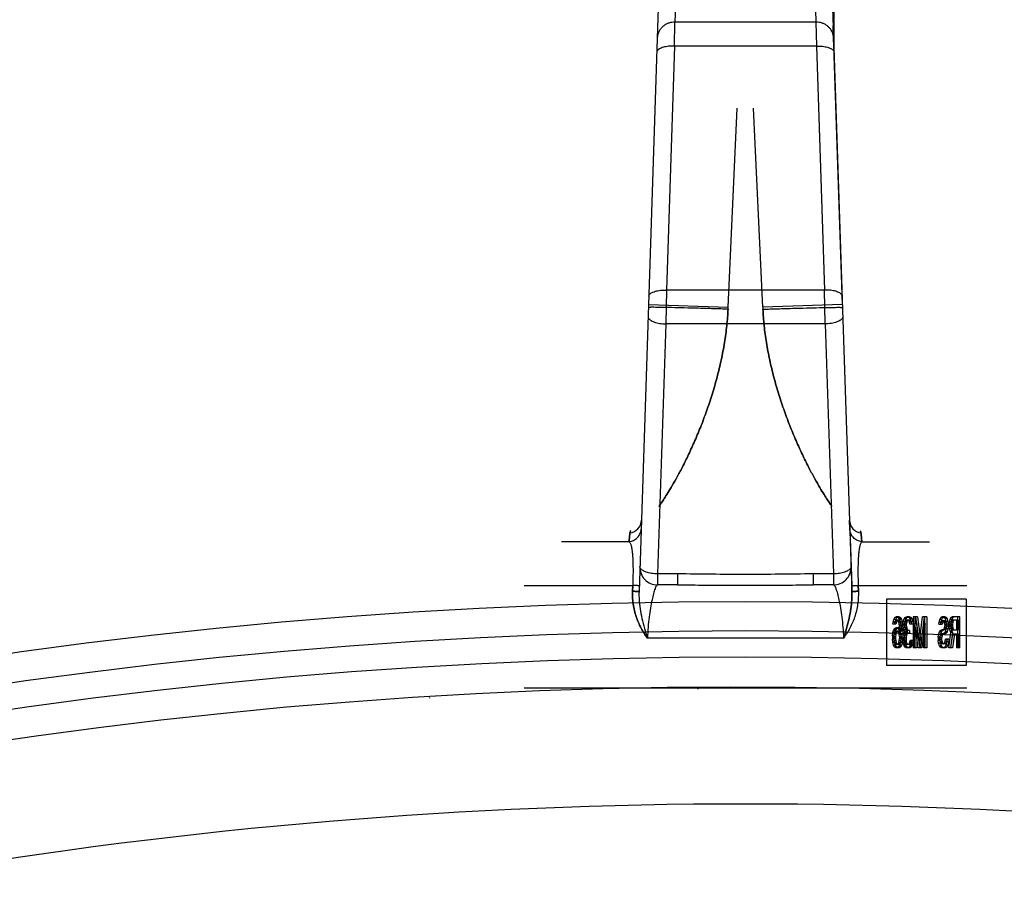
# Model space of a CAD drawing. Header units: millimetres. Extents: x 0 to 297, y 0 to 210.
# Tile 16 of 19: x 212.01 to 216.46, y 181.19 to 185.18. Entities that reach past the tile are written whole.
import ezdxf

# ---------------------------------------------------------------- set-up
doc = ezdxf.new("R2010")
doc.units = ezdxf.units.MM
doc.header["$LTSCALE"] = 16.335
doc.layers.get('0').update_dxf_attribs({"linetype": 'CONTINUOUS'})
doc.layers.add('001-M31079-X02', color=7, linetype='CONTINUOUS')

msp = doc.modelspace()

# ---------------------------------------------------------------- linework, layer by layer
at = {"color": 7, "linetype": 'Continuous'}
for p, q in [((215.0716, 182.1531), (215.0706, 182.1579)), ((213.8576, 182.1145), (213.8581, 182.1119))]:
    msp.add_line(p, q, dxfattribs=at)
for radius in [23.39, 23.14]:
    msp.add_circle((215.286, 159.1591), radius, dxfattribs=at)
at = {"color": 9, "linetype": 'Continuous'}
msp.add_circle((215.286, 159.1591), 23.2576, dxfattribs=at)
at = {"color": 7, "linetype": 'Continuous'}
msp.add_arc((215.286, 159.1591), 23, 262.15697, 262.09551, dxfattribs=at)
at = {"color": 9, "linetype": 'Continuous'}
msp.add_arc((215.286, 159.1591), 22.4746, 70.70469, 109.29531, dxfattribs=at)
at = {"layer": '001-M31079-X02', "color": 9, "linetype": 'Continuous'}
for p, q in [((214.9826, 185.622), (214.9675, 185.1655)), ((215.5895, 185.622), (215.6046, 185.1655)), ((214.9026, 185.5507), (214.805, 182.5929)), ((214.9654, 185.0572), (214.9675, 185.1655)), ((215.6046, 185.1655), (214.9675, 185.1655)), ((215.6046, 185.1655), (215.6067, 185.0572)), ((214.9654, 185.0572), (214.929, 183.9551)), ((215.6067, 185.0572), (214.9654, 185.0572)), ((215.6067, 185.0572), (215.6431, 183.9551)), ((214.929, 183.9551), (214.926, 183.802)), ((215.6431, 183.9551), (214.929, 183.9551)), ((215.6461, 183.802), (215.6431, 183.9551)), ((214.8479, 183.8904), (215.2077, 183.8786)), ((215.7242, 183.8904), (215.3644, 183.8786)), ((214.926, 183.802), (214.8887, 182.6728)), ((215.6461, 183.802), (214.926, 183.802)), ((215.6461, 183.802), (215.6834, 182.6728)), ((214.8159, 182.9154), (214.8157, 182.9154)), ((214.8169, 182.9151), (214.8167, 182.9151)), ((215.7554, 182.9151), (215.7558, 182.9151)), ((215.7562, 182.9152), (215.7564, 182.9154)), ((214.7603, 182.8186), (214.4548, 182.8186)), ((215.8117, 182.8186), (216.1173, 182.8186)), ((214.8887, 182.6728), (214.8887, 182.6234)), ((214.9804, 182.6728), (214.8887, 182.6728)), ((214.9804, 182.6234), (214.9804, 182.6728)), ((215.5917, 182.6728), (215.5917, 182.6234)), ((215.6834, 182.6728), (215.5917, 182.6728)), ((215.6834, 182.6728), (215.6834, 182.6234)), ((214.286, 182.621), (214.7765, 182.621)), ((214.9804, 182.6234), (214.8887, 182.6234)), ((215.6834, 182.6234), (215.5917, 182.6234)), ((215.7956, 182.621), (216.286, 182.621)), ((215.7294, 182.3834), (214.8427, 182.3834))]:
    msp.add_line(p, q, dxfattribs=at)
at = {"layer": '001-M31079-X02', "color": 7, "linetype": 'Continuous'}
for p, q in [((215.6691, 185.5599), (215.7671, 182.5929)), ((215.686, 185.2274), (215.686, 185.0476)), ((215.7242, 183.8904), (215.6827, 185.1492)), ((215.7242, 183.8904), (215.6827, 185.1492)), ((215.6831, 185.1427), (215.6831, 185.1333)), ((215.6832, 185.1309), (215.6832, 185.1356)), ((215.6833, 185.1333), (215.6833, 185.1309)), ((215.6836, 185.1156), (215.6836, 185.127)), ((215.6837, 185.1208), (215.6837, 185.1145)), ((215.686, 185.0542), (215.6841, 185.1058)), ((215.6859, 185.0558), (215.6845, 185.0958)), ((215.686, 185.0542), (215.686, 185.1058)), ((215.685, 185.0779), (215.6859, 185.0558)), ((215.7577, 182.8758), (215.7564, 182.9154)), ((215.7577, 182.8758), (215.7662, 182.619)), ((215.7662, 182.619), (215.7671, 182.5929)), ((215.7671, 182.5929), (215.7662, 182.619)), ((215.7662, 182.619), (215.7671, 182.5928))]:
    msp.add_line(p, q, dxfattribs=at)
at = {"layer": '001-M31079-X02', "color": 6, "linetype": 'Continuous'}
for p, q in [((215.686, 185.1445), (215.6828, 185.1445)), ((215.686, 185.1427), (215.6831, 185.1427)), ((215.686, 185.1356), (215.6831, 185.1356)), ((215.686, 185.1333), (215.6833, 185.1333)), ((215.6833, 185.1309), (215.686, 185.1309)), ((215.686, 185.1279), (215.6834, 185.1279)), ((215.686, 185.127), (215.6834, 185.127)), ((215.686, 185.1224), (215.6836, 185.1224)), ((215.686, 185.1156), (215.6836, 185.1156)), ((215.686, 185.1208), (215.6837, 185.1208)), ((215.686, 185.1179), (215.6837, 185.1179)), ((215.686, 185.1145), (215.6838, 185.1145)), ((215.686, 185.1132), (215.6839, 185.1132)), ((215.686, 185.1058), (215.6841, 185.1058)), ((215.686, 185.0958), (215.6845, 185.0958)), ((215.686, 185.0895), (215.6847, 185.0895)), ((215.686, 185.0779), (215.685, 185.0779)), ((215.2077, 183.8786), (215.2492, 184.7775)), ((215.2077, 183.8786), (215.2492, 184.7775)), ((215.3644, 183.8786), (215.3229, 184.7775)), ((215.3644, 183.8786), (215.3229, 184.7775)), ((215.2072, 183.8687), (215.2077, 183.8786)), ((215.3644, 183.8786), (215.3649, 183.8687)), ((214.7757, 182.5949), (214.7765, 182.621)), ((214.7765, 182.621), (214.7757, 182.5949)), ((215.7964, 182.5949), (215.7956, 182.621)), ((215.7956, 182.621), (215.7964, 182.5949)), ((215.9233, 182.5586), (215.9233, 182.2586)), ((216.2828, 182.5586), (215.9233, 182.5586)), ((216.2828, 182.5586), (216.2828, 182.2586)), ((215.9519, 182.4468), (215.9529, 182.4557)), ((215.9529, 182.4557), (215.9562, 182.4677)), ((215.9683, 182.4557), (215.9529, 182.4557)), ((215.9562, 182.4677), (215.9616, 182.4766)), ((215.965, 182.4677), (215.9562, 182.4677)), ((215.9594, 182.4557), (215.9572, 182.4468)), ((215.9626, 182.4617), (215.9594, 182.4557)), ((215.9607, 182.4468), (215.9618, 182.4557)), ((215.9616, 182.4766), (215.9669, 182.4796)), ((215.9704, 182.4766), (215.9616, 182.4766)), ((215.9618, 182.4557), (215.965, 182.4677)), ((215.9659, 182.4647), (215.9626, 182.4617)), ((215.9715, 182.4617), (215.9626, 182.4617)), ((215.965, 182.4677), (215.9704, 182.4766)), ((215.9812, 182.4647), (215.9659, 182.4647)), ((215.9683, 182.4557), (215.9661, 182.4468)), ((215.9801, 182.4796), (215.9669, 182.4796)), ((215.9715, 182.4617), (215.9683, 182.4557)), ((215.9704, 182.4766), (215.9758, 182.4796)), ((215.9713, 182.4796), (215.9766, 182.4766)), ((215.9747, 182.4647), (215.9715, 182.4617)), ((215.9756, 182.4617), (215.9723, 182.4647)), ((215.9788, 182.4557), (215.9756, 182.4617)), ((215.9844, 182.4617), (215.9756, 182.4617)), ((215.9766, 182.4766), (215.982, 182.4677)), ((215.9855, 182.4766), (215.9766, 182.4766)), ((215.981, 182.4468), (215.9788, 182.4557)), ((215.9941, 182.4557), (215.9788, 182.4557)), ((215.9801, 182.4796), (215.9855, 182.4766)), ((215.9844, 182.4617), (215.9812, 182.4647)), ((215.982, 182.4677), (215.9853, 182.4557)), ((215.9909, 182.4677), (215.982, 182.4677)), ((215.9877, 182.4557), (215.9844, 182.4617)), ((215.9853, 182.4557), (215.9874, 182.4408)), ((215.9855, 182.4766), (215.9909, 182.4677)), ((215.9898, 182.4468), (215.9877, 182.4557)), ((215.9909, 182.4677), (215.9941, 182.4557)), ((215.9941, 182.4557), (215.9963, 182.4408)), ((215.9982, 182.4468), (215.9993, 182.4587)), ((215.9993, 182.4587), (216.0036, 182.4706)), ((216.0081, 182.4587), (215.9993, 182.4587)), ((216.0036, 182.4706), (216.0079, 182.4766)), ((216.0124, 182.4706), (216.0036, 182.4706)), ((216.0057, 182.4557), (216.0036, 182.4468)), ((216.009, 182.4617), (216.0057, 182.4557)), ((216.0146, 182.4557), (216.0057, 182.4557)), ((216.0071, 182.4468), (216.0081, 182.4587)), ((216.0079, 182.4766), (216.0154, 182.4796)), ((216.0168, 182.4766), (216.0079, 182.4766)), ((216.0081, 182.4587), (216.0124, 182.4706)), ((216.0144, 182.4647), (216.009, 182.4617)), ((216.0178, 182.4617), (216.009, 182.4617)), ((216.0124, 182.4706), (216.0168, 182.4766)), ((216.0146, 182.4557), (216.0124, 182.4468)), ((216.0275, 182.4647), (216.0144, 182.4647)), ((216.0178, 182.4617), (216.0146, 182.4557)), ((216.0265, 182.4796), (216.0154, 182.4796)), ((216.0168, 182.4766), (216.0243, 182.4796)), ((216.0176, 182.4796), (216.0251, 182.4766)), ((216.0232, 182.4647), (216.0178, 182.4617)), ((216.024, 182.4617), (216.0187, 182.4647)), ((216.0273, 182.4557), (216.024, 182.4617)), ((216.0329, 182.4617), (216.024, 182.4617)), ((216.0251, 182.4766), (216.0294, 182.4706)), ((216.034, 182.4766), (216.0251, 182.4766)), ((216.0265, 182.4796), (216.034, 182.4766)), ((216.0294, 182.4468), (216.0273, 182.4557)), ((216.0361, 182.4557), (216.0273, 182.4557)), ((216.0329, 182.4617), (216.0275, 182.4647)), ((216.0294, 182.4706), (216.0337, 182.4587)), ((216.0383, 182.4706), (216.0294, 182.4706)), ((216.0361, 182.4557), (216.0329, 182.4617)), ((216.0337, 182.4587), (216.0348, 182.4468)), ((216.0426, 182.4587), (216.0337, 182.4587)), ((216.034, 182.4766), (216.0383, 182.4706)), ((216.0383, 182.4468), (216.0361, 182.4557)), ((216.0383, 182.4706), (216.0426, 182.4587)), ((216.0426, 182.4587), (216.0437, 182.4468)), ((216.0445, 182.4796), (216.0445, 182.3396)), ((216.0631, 182.4796), (216.0445, 182.4796)), ((216.0534, 182.3396), (216.0534, 182.4796)), ((216.0542, 182.4796), (216.0704, 182.3545)), ((216.0631, 182.4796), (216.0792, 182.3545)), ((216.0704, 182.3545), (216.0865, 182.4796)), ((216.0792, 182.3545), (216.0954, 182.4796)), ((216.1051, 182.4796), (216.0865, 182.4796)), ((216.0962, 182.3396), (216.0962, 182.4796)), ((216.1051, 182.4796), (216.1051, 182.3396)), ((216.1598, 182.4468), (216.1609, 182.4557)), ((216.1609, 182.4557), (216.1641, 182.4677)), ((216.1697, 182.4557), (216.1609, 182.4557)), ((216.1641, 182.4677), (216.1684, 182.4766)), ((216.173, 182.4677), (216.1641, 182.4677)), ((216.1695, 182.4587), (216.1673, 182.4528)), ((216.1684, 182.4766), (216.1738, 182.4796)), ((216.1773, 182.4766), (216.1684, 182.4766)), ((216.1687, 182.4468), (216.1697, 182.4557)), ((216.1727, 182.4617), (216.1695, 182.4587)), ((216.1784, 182.4587), (216.1695, 182.4587)), ((216.1697, 182.4557), (216.173, 182.4677)), ((216.1881, 182.4617), (216.1727, 182.4617)), ((216.173, 182.4677), (216.1773, 182.4766)), ((216.1881, 182.4796), (216.1738, 182.4796)), ((216.1784, 182.4587), (216.1762, 182.4528)), ((216.1773, 182.4766), (216.1827, 182.4796)), ((216.1816, 182.4617), (216.1784, 182.4587)), ((216.1792, 182.4796), (216.1835, 182.4766)), ((216.1824, 182.4587), (216.1792, 182.4617)), ((216.1857, 182.4528), (216.1824, 182.4587)), ((216.1913, 182.4587), (216.1824, 182.4587)), ((216.1835, 182.4766), (216.1878, 182.4706)), ((216.1924, 182.4766), (216.1835, 182.4766)), ((216.1878, 182.4706), (216.1921, 182.4587)), ((216.1967, 182.4706), (216.1878, 182.4706)), ((216.1881, 182.4796), (216.1924, 182.4766)), ((216.1913, 182.4587), (216.1881, 182.4617)), ((216.1945, 182.4528), (216.1913, 182.4587)), ((216.1921, 182.4587), (216.1932, 182.4468)), ((216.201, 182.4587), (216.1921, 182.4587)), ((216.1924, 182.4766), (216.1967, 182.4706)), ((216.1967, 182.4706), (216.201, 182.4587)), ((216.201, 182.4587), (216.2021, 182.4468)), ((216.2061, 182.4468), (216.2072, 182.4557)), ((216.2072, 182.4557), (216.2104, 182.4677)), ((216.2225, 182.4557), (216.2072, 182.4557)), ((216.2104, 182.4677), (216.2147, 182.4766)), ((216.2193, 182.4677), (216.2104, 182.4677)), ((216.2137, 182.4557), (216.2126, 182.4468)), ((216.2158, 182.4617), (216.2137, 182.4557)), ((216.2147, 182.4766), (216.2201, 182.4796)), ((216.2236, 182.4766), (216.2147, 182.4766)), ((216.215, 182.4468), (216.2161, 182.4557)), ((216.2191, 182.4647), (216.2158, 182.4617)), ((216.2247, 182.4617), (216.2158, 182.4617)), ((216.2161, 182.4557), (216.2193, 182.4677)), ((216.2484, 182.4647), (216.2191, 182.4647)), ((216.2193, 182.4677), (216.2236, 182.4766)), ((216.2549, 182.4796), (216.2201, 182.4796)), ((216.2225, 182.4557), (216.2215, 182.4468)), ((216.2247, 182.4617), (216.2225, 182.4557)), ((216.2236, 182.4766), (216.229, 182.4796)), ((216.2279, 182.4647), (216.2247, 182.4617)), ((216.2395, 182.4647), (216.2395, 182.42)), ((216.246, 182.3396), (216.246, 182.4796)), ((216.2484, 182.42), (216.2484, 182.4647)), ((216.2549, 182.3396), (216.2549, 182.4796)), ((215.9661, 182.4468), (215.9519, 182.4468)), ((215.9519, 182.4081), (215.9551, 182.417)), ((215.9551, 182.417), (215.9605, 182.4259)), ((215.9551, 182.417), (215.964, 182.417)), ((215.9616, 182.4111), (215.9583, 182.4051)), ((215.9605, 182.4259), (215.9659, 182.4289)), ((215.9693, 182.4259), (215.9605, 182.4259)), ((215.9607, 182.4081), (215.964, 182.417)), ((215.9648, 182.414), (215.9616, 182.4111)), ((215.9704, 182.4111), (215.9616, 182.4111)), ((215.964, 182.417), (215.9693, 182.4259)), ((215.9812, 182.414), (215.9648, 182.414)), ((215.9801, 182.4289), (215.9659, 182.4289)), ((215.9704, 182.4111), (215.9672, 182.4051)), ((215.9693, 182.4259), (215.9747, 182.4289)), ((215.9737, 182.414), (215.9704, 182.4111)), ((215.9713, 182.4289), (215.9766, 182.4259)), ((215.9756, 182.4111), (215.9723, 182.414)), ((215.9788, 182.4051), (215.9756, 182.4111)), ((215.9844, 182.4111), (215.9756, 182.4111)), ((215.9766, 182.4259), (215.9831, 182.414)), ((215.9855, 182.4259), (215.9766, 182.4259)), ((215.9801, 182.4289), (215.9855, 182.4259)), ((215.982, 182.4379), (215.981, 182.4468)), ((215.9898, 182.4468), (215.981, 182.4468)), ((215.9844, 182.4111), (215.9812, 182.414)), ((215.9831, 182.42), (215.982, 182.4379)), ((215.9909, 182.4379), (215.982, 182.4379)), ((215.9831, 182.42), (215.9831, 182.414)), ((215.9974, 182.42), (215.9831, 182.42)), ((215.992, 182.414), (215.9831, 182.414)), ((215.9877, 182.4051), (215.9844, 182.4111)), ((215.9855, 182.4259), (215.992, 182.414)), ((215.9874, 182.4408), (215.9885, 182.42)), ((215.9963, 182.4408), (215.9874, 182.4408)), ((215.9885, 182.3991), (215.9885, 182.42)), ((215.9909, 182.4379), (215.9898, 182.4468)), ((215.992, 182.42), (215.9909, 182.4379)), ((215.992, 182.414), (215.992, 182.42)), ((215.9963, 182.4408), (215.9974, 182.42)), ((215.9974, 182.42), (215.9974, 182.3991)), ((215.9982, 182.4468), (215.9982, 182.4408)), ((216.0124, 182.4468), (215.9982, 182.4468)), ((215.9993, 182.4289), (215.9982, 182.4408)), ((216.0124, 182.4408), (215.9982, 182.4408)), ((216.0014, 182.42), (215.9993, 182.4289)), ((216.0146, 182.4289), (215.9993, 182.4289)), ((216.0003, 182.4051), (216.0057, 182.4111)), ((216.0057, 182.4111), (216.0014, 182.42)), ((216.0103, 182.42), (216.0014, 182.42)), ((216.0036, 182.4408), (216.0036, 182.4468)), ((216.0036, 182.4408), (216.0057, 182.4289)), ((216.0057, 182.4289), (216.0079, 182.423)), ((216.0146, 182.4111), (216.0057, 182.4111)), ((216.0071, 182.4408), (216.0071, 182.4468)), ((216.0081, 182.4289), (216.0071, 182.4408)), ((216.0079, 182.423), (216.0144, 182.417)), ((216.0168, 182.423), (216.0079, 182.423)), ((216.0103, 182.42), (216.0081, 182.4289)), ((216.0092, 182.4051), (216.0146, 182.4111)), ((216.0146, 182.4111), (216.0103, 182.42)), ((216.0124, 182.4468), (216.0124, 182.4408)), ((216.0124, 182.4408), (216.0146, 182.4289)), ((216.0275, 182.417), (216.0144, 182.417)), ((216.0146, 182.4289), (216.0168, 182.423)), ((216.0168, 182.423), (216.0232, 182.417)), ((216.0187, 182.4051), (216.0187, 182.417)), ((216.0275, 182.417), (216.0275, 182.4051)), ((216.0437, 182.4468), (216.0294, 182.4468)), ((216.051, 182.3396), (216.051, 182.4498)), ((216.0661, 182.3396), (216.051, 182.4498)), ((216.0599, 182.4498), (216.051, 182.4498)), ((216.0599, 182.4498), (216.0599, 182.3396)), ((216.0749, 182.3396), (216.0599, 182.4498)), ((216.0898, 182.4498), (216.0747, 182.3396)), ((216.0986, 182.4498), (216.0836, 182.3396)), ((216.0898, 182.4498), (216.0898, 182.3396)), ((216.0986, 182.4498), (216.0898, 182.4498)), ((216.0986, 182.3396), (216.0986, 182.4498)), ((216.1587, 182.3991), (216.163, 182.4111)), ((216.1598, 182.4468), (216.1751, 182.4468)), ((216.163, 182.4111), (216.1673, 182.417)), ((216.1719, 182.4111), (216.163, 182.4111)), ((216.1673, 182.4528), (216.1663, 182.4468)), ((216.1762, 182.4528), (216.1673, 182.4528)), ((216.1673, 182.417), (216.1727, 182.42)), ((216.1762, 182.417), (216.1673, 182.417)), ((216.1676, 182.3991), (216.1719, 182.4111)), ((216.1719, 182.4111), (216.1762, 182.417)), ((216.1881, 182.42), (216.1727, 182.42)), ((216.1762, 182.4528), (216.1751, 182.4468)), ((216.1762, 182.417), (216.1816, 182.42)), ((216.1792, 182.42), (216.1824, 182.423)), ((216.1824, 182.423), (216.1857, 182.4289)), ((216.1913, 182.423), (216.1824, 182.423)), ((216.1878, 182.4111), (216.1835, 182.4051)), ((216.1867, 182.4438), (216.1857, 182.4528)), ((216.1945, 182.4528), (216.1857, 182.4528)), ((216.1857, 182.4289), (216.1867, 182.4379)), ((216.1945, 182.4289), (216.1857, 182.4289)), ((216.1867, 182.4438), (216.1867, 182.4379)), ((216.1956, 182.4438), (216.1867, 182.4438)), ((216.1956, 182.4379), (216.1867, 182.4379)), ((216.1921, 182.423), (216.1878, 182.4111)), ((216.1967, 182.4111), (216.1878, 182.4111)), ((216.1881, 182.42), (216.1913, 182.423)), ((216.1913, 182.423), (216.1945, 182.4289)), ((216.1932, 182.4349), (216.1921, 182.423)), ((216.201, 182.423), (216.1921, 182.423)), ((216.1967, 182.4111), (216.1924, 182.4051)), ((216.1932, 182.4349), (216.1932, 182.4468)), ((216.2021, 182.4468), (216.1932, 182.4468)), ((216.2021, 182.4349), (216.1932, 182.4349)), ((216.1956, 182.4438), (216.1945, 182.4528)), ((216.1945, 182.4289), (216.1956, 182.4379)), ((216.1956, 182.4379), (216.1956, 182.4438)), ((216.201, 182.423), (216.1967, 182.4111)), ((216.2021, 182.4349), (216.201, 182.423)), ((216.2021, 182.4468), (216.2021, 182.4349)), ((216.2061, 182.4468), (216.2061, 182.4349)), ((216.2215, 182.4468), (216.2061, 182.4468)), ((216.2072, 182.4259), (216.2061, 182.4349)), ((216.215, 182.4349), (216.2061, 182.4349)), ((216.2104, 182.414), (216.2072, 182.4259)), ((216.2161, 182.4259), (216.2072, 182.4259)), ((216.2147, 182.4081), (216.2104, 182.414)), ((216.2193, 182.414), (216.2104, 182.414)), ((216.2126, 182.4379), (216.2126, 182.4468)), ((216.2126, 182.4379), (216.2137, 182.4289)), ((216.2215, 182.4379), (216.2126, 182.4379)), ((216.2137, 182.4289), (216.2158, 182.423)), ((216.2225, 182.4289), (216.2137, 182.4289)), ((216.215, 182.4468), (216.215, 182.4349)), ((216.2161, 182.4259), (216.215, 182.4349)), ((216.2158, 182.423), (216.2191, 182.42)), ((216.2247, 182.423), (216.2158, 182.423)), ((216.2193, 182.414), (216.2161, 182.4259)), ((216.2191, 182.42), (216.2484, 182.42)), ((216.2236, 182.4081), (216.2193, 182.414)), ((216.2215, 182.4468), (216.2215, 182.4379)), ((216.2215, 182.4379), (216.2225, 182.4289)), ((216.2225, 182.4289), (216.2247, 182.423)), ((216.2247, 182.423), (216.2279, 182.42)), ((215.9497, 182.3932), (215.9519, 182.4081)), ((215.9497, 182.3932), (215.9497, 182.3783)), ((215.9586, 182.3932), (215.9497, 182.3932)), ((215.9519, 182.3634), (215.9497, 182.3783)), ((215.9586, 182.3783), (215.9497, 182.3783)), ((215.9607, 182.4081), (215.9519, 182.4081)), ((215.9562, 182.3991), (215.9551, 182.3902)), ((215.9551, 182.3813), (215.9551, 182.3902)), ((215.9551, 182.3902), (215.964, 182.3902)), ((215.9551, 182.3813), (215.9562, 182.3723)), ((215.964, 182.3813), (215.9551, 182.3813)), ((215.9583, 182.4051), (215.9562, 182.3991)), ((215.965, 182.3991), (215.9562, 182.3991)), ((215.9562, 182.3723), (215.9583, 182.3634)), ((215.965, 182.3723), (215.9562, 182.3723)), ((215.9672, 182.4051), (215.9583, 182.4051)), ((215.9586, 182.3932), (215.9607, 182.4081)), ((215.9586, 182.3783), (215.9586, 182.3932)), ((215.9607, 182.3634), (215.9586, 182.3783)), ((215.965, 182.3991), (215.964, 182.3902)), ((215.964, 182.3902), (215.964, 182.3813)), ((215.964, 182.3813), (215.965, 182.3723)), ((215.9672, 182.4051), (215.965, 182.3991)), ((215.965, 182.3723), (215.9672, 182.3634)), ((215.981, 182.3991), (215.9788, 182.4051)), ((215.9877, 182.4051), (215.9788, 182.4051)), ((215.9788, 182.3634), (215.981, 182.3723)), ((215.982, 182.3902), (215.981, 182.3991)), ((215.9974, 182.3991), (215.981, 182.3991)), ((215.981, 182.3723), (215.982, 182.3813)), ((215.9898, 182.3723), (215.981, 182.3723)), ((215.982, 182.3902), (215.982, 182.3813)), ((215.9909, 182.3902), (215.982, 182.3902)), ((215.9909, 182.3813), (215.982, 182.3813)), ((215.9874, 182.3783), (215.9853, 182.3634)), ((215.9885, 182.3991), (215.9874, 182.3783)), ((215.9963, 182.3783), (215.9874, 182.3783)), ((215.9898, 182.3991), (215.9877, 182.4051)), ((215.9877, 182.3634), (215.9898, 182.3723)), ((215.9909, 182.3902), (215.9898, 182.3991)), ((215.9898, 182.3723), (215.9909, 182.3813)), ((215.9909, 182.3813), (215.9909, 182.3902)), ((215.9963, 182.3783), (215.9941, 182.3634)), ((215.9974, 182.3991), (215.9963, 182.3783)), ((215.9971, 182.3842), (215.9982, 182.3962)), ((215.9971, 182.3842), (215.9971, 182.3723)), ((216.0114, 182.3842), (215.9971, 182.3842)), ((215.9982, 182.3634), (215.9971, 182.3723)), ((216.0114, 182.3723), (215.9971, 182.3723)), ((215.9982, 182.3962), (216.0003, 182.4051)), ((216.0135, 182.3962), (215.9982, 182.3962)), ((216.0092, 182.4051), (216.0003, 182.4051)), ((216.0047, 182.3962), (216.0025, 182.3842)), ((216.0025, 182.3723), (216.0025, 182.3842)), ((216.0025, 182.3723), (216.0036, 182.3664)), ((216.0036, 182.3664), (216.0057, 182.3604)), ((216.0124, 182.3664), (216.0036, 182.3664)), ((216.0079, 182.4021), (216.0047, 182.3962)), ((216.006, 182.3842), (216.0071, 182.3962)), ((216.006, 182.3723), (216.006, 182.3842)), ((216.0071, 182.3634), (216.006, 182.3723)), ((216.0071, 182.3962), (216.0092, 182.4051)), ((216.0144, 182.4051), (216.0079, 182.4021)), ((216.0168, 182.4021), (216.0079, 182.4021)), ((216.0135, 182.3962), (216.0114, 182.3842)), ((216.0114, 182.3842), (216.0114, 182.3723)), ((216.0114, 182.3723), (216.0124, 182.3664)), ((216.0124, 182.3664), (216.0146, 182.3604)), ((216.0168, 182.4021), (216.0135, 182.3962)), ((216.0275, 182.4051), (216.0144, 182.4051)), ((216.0232, 182.4051), (216.0168, 182.4021)), ((216.0273, 182.3604), (216.0294, 182.3664)), ((216.0294, 182.3664), (216.0305, 182.3723)), ((216.0383, 182.3664), (216.0294, 182.3664)), ((216.0448, 182.3723), (216.0305, 182.3723)), ((216.0359, 182.3723), (216.0348, 182.3634)), ((216.0361, 182.3604), (216.0383, 182.3664)), ((216.0383, 182.3664), (216.0394, 182.3723)), ((216.0448, 182.3723), (216.0437, 182.3634)), ((216.1566, 182.3872), (216.1587, 182.3991)), ((216.1566, 182.3872), (216.1566, 182.3723)), ((216.1654, 182.3872), (216.1566, 182.3872)), ((216.1587, 182.3604), (216.1566, 182.3723)), ((216.1654, 182.3723), (216.1566, 182.3723)), ((216.1676, 182.3991), (216.1587, 182.3991)), ((216.1652, 182.3932), (216.163, 182.3842)), ((216.163, 182.3753), (216.163, 182.3842)), ((216.1719, 182.3842), (216.163, 182.3842)), ((216.163, 182.3753), (216.1652, 182.3664)), ((216.1719, 182.3753), (216.163, 182.3753)), ((216.1684, 182.3991), (216.1652, 182.3932)), ((216.1741, 182.3932), (216.1652, 182.3932)), ((216.1652, 182.3664), (216.1684, 182.3604)), ((216.1741, 182.3664), (216.1652, 182.3664)), ((216.1654, 182.3872), (216.1676, 182.3991)), ((216.1654, 182.3723), (216.1654, 182.3872)), ((216.1676, 182.3604), (216.1654, 182.3723)), ((216.1727, 182.4021), (216.1684, 182.3991)), ((216.1773, 182.3991), (216.1684, 182.3991)), ((216.1741, 182.3932), (216.1719, 182.3842)), ((216.1719, 182.3842), (216.1719, 182.3753)), ((216.1719, 182.3753), (216.1741, 182.3664)), ((216.1881, 182.4021), (216.1727, 182.4021)), ((216.1773, 182.3991), (216.1741, 182.3932)), ((216.1741, 182.3664), (216.1773, 182.3604)), ((216.1816, 182.4021), (216.1773, 182.3991)), ((216.1835, 182.4051), (216.1792, 182.4021)), ((216.1924, 182.4051), (216.1835, 182.4051)), ((216.1857, 182.3604), (216.1889, 182.3694)), ((216.1924, 182.4051), (216.1881, 182.4021)), ((216.1889, 182.3694), (216.19, 182.3783)), ((216.1978, 182.3694), (216.1889, 182.3694)), ((216.2053, 182.3783), (216.19, 182.3783)), ((216.1954, 182.3664), (216.1921, 182.3515)), ((216.1945, 182.3604), (216.1978, 182.3694)), ((216.1964, 182.3783), (216.1954, 182.3664)), ((216.2042, 182.3664), (216.1954, 182.3664)), ((216.1978, 182.3694), (216.1988, 182.3783)), ((216.2042, 182.3664), (216.201, 182.3515)), ((216.2053, 182.3783), (216.2042, 182.3664)), ((216.2051, 182.3396), (216.2147, 182.4081)), ((216.2212, 182.4021), (216.2126, 182.3396)), ((216.2139, 182.3396), (216.2236, 182.4081)), ((216.2236, 182.4081), (216.2147, 182.4081)), ((216.2212, 182.4021), (216.2484, 182.4021)), ((216.2301, 182.4021), (216.2215, 182.3396)), ((216.2395, 182.4021), (216.2395, 182.3396)), ((216.2484, 182.4021), (216.2484, 182.3396)), ((215.9551, 182.3515), (215.9519, 182.3634)), ((215.9672, 182.3634), (215.9519, 182.3634)), ((215.9605, 182.3425), (215.9551, 182.3515)), ((215.964, 182.3515), (215.9551, 182.3515)), ((215.9583, 182.3634), (215.9616, 182.3574)), ((215.9659, 182.3396), (215.9605, 182.3425)), ((215.9693, 182.3425), (215.9605, 182.3425)), ((215.964, 182.3515), (215.9607, 182.3634)), ((215.9616, 182.3574), (215.9648, 182.3545)), ((215.9704, 182.3574), (215.9616, 182.3574)), ((215.9693, 182.3425), (215.964, 182.3515)), ((215.9812, 182.3545), (215.9648, 182.3545)), ((215.9801, 182.3396), (215.9659, 182.3396)), ((215.9672, 182.3634), (215.9704, 182.3574)), ((215.9747, 182.3396), (215.9693, 182.3425)), ((215.9704, 182.3574), (215.9737, 182.3545)), ((215.9766, 182.3425), (215.9713, 182.3396)), ((215.9723, 182.3545), (215.9756, 182.3574)), ((215.9756, 182.3574), (215.9788, 182.3634)), ((215.9844, 182.3574), (215.9756, 182.3574)), ((215.982, 182.3515), (215.9766, 182.3425)), ((215.9855, 182.3425), (215.9766, 182.3425)), ((215.9941, 182.3634), (215.9788, 182.3634)), ((215.9855, 182.3425), (215.9801, 182.3396)), ((215.9812, 182.3545), (215.9844, 182.3574)), ((215.9853, 182.3634), (215.982, 182.3515)), ((215.9909, 182.3515), (215.982, 182.3515)), ((215.9844, 182.3574), (215.9877, 182.3634)), ((215.9909, 182.3515), (215.9855, 182.3425)), ((215.9941, 182.3634), (215.9909, 182.3515)), ((216.0003, 182.3545), (215.9982, 182.3634)), ((215.9982, 182.3634), (216.0071, 182.3634)), ((216.0036, 182.3485), (216.0003, 182.3545)), ((216.0092, 182.3545), (216.0003, 182.3545)), ((216.0079, 182.3425), (216.0036, 182.3485)), ((216.0124, 182.3485), (216.0036, 182.3485)), ((216.0057, 182.3604), (216.0079, 182.3574)), ((216.0146, 182.3604), (216.0057, 182.3604)), ((216.0092, 182.3545), (216.0071, 182.3634)), ((216.0079, 182.3574), (216.0133, 182.3545)), ((216.0168, 182.3574), (216.0079, 182.3574)), ((216.0122, 182.3396), (216.0079, 182.3425)), ((216.0168, 182.3425), (216.0079, 182.3425)), ((216.0124, 182.3485), (216.0092, 182.3545)), ((216.0297, 182.3396), (216.0122, 182.3396)), ((216.0168, 182.3425), (216.0124, 182.3485)), ((216.0286, 182.3545), (216.0133, 182.3545)), ((216.0146, 182.3604), (216.0168, 182.3574)), ((216.0168, 182.3574), (216.0221, 182.3545)), ((216.0211, 182.3396), (216.0168, 182.3425)), ((216.0197, 182.3545), (216.0251, 182.3574)), ((216.0251, 182.3425), (216.0208, 182.3396)), ((216.0251, 182.3574), (216.0273, 182.3604)), ((216.034, 182.3574), (216.0251, 182.3574)), ((216.0294, 182.3485), (216.0251, 182.3425)), ((216.034, 182.3425), (216.0251, 182.3425)), ((216.0361, 182.3604), (216.0273, 182.3604)), ((216.0286, 182.3545), (216.034, 182.3574)), ((216.0327, 182.3545), (216.0294, 182.3485)), ((216.0383, 182.3485), (216.0294, 182.3485)), ((216.034, 182.3425), (216.0297, 182.3396)), ((216.0348, 182.3634), (216.0327, 182.3545)), ((216.0415, 182.3545), (216.0327, 182.3545)), ((216.034, 182.3574), (216.0361, 182.3604)), ((216.0383, 182.3485), (216.034, 182.3425)), ((216.0437, 182.3634), (216.0348, 182.3634)), ((216.0415, 182.3545), (216.0383, 182.3485)), ((216.0437, 182.3634), (216.0415, 182.3545)), ((216.0599, 182.3396), (216.0445, 182.3396)), ((216.0836, 182.3396), (216.0661, 182.3396)), ((216.0792, 182.3545), (216.0704, 182.3545)), ((216.1051, 182.3396), (216.0898, 182.3396)), ((216.163, 182.3485), (216.1587, 182.3604)), ((216.1676, 182.3604), (216.1587, 182.3604)), ((216.1673, 182.3425), (216.163, 182.3485)), ((216.1719, 182.3485), (216.163, 182.3485)), ((216.1727, 182.3396), (216.1673, 182.3425)), ((216.1762, 182.3425), (216.1673, 182.3425)), ((216.1719, 182.3485), (216.1676, 182.3604)), ((216.1684, 182.3604), (216.1727, 182.3574)), ((216.1773, 182.3604), (216.1684, 182.3604)), ((216.1762, 182.3425), (216.1719, 182.3485)), ((216.1902, 182.3574), (216.1727, 182.3574)), ((216.1902, 182.3396), (216.1727, 182.3396)), ((216.1816, 182.3396), (216.1762, 182.3425)), ((216.1773, 182.3604), (216.1816, 182.3574)), ((216.1813, 182.3574), (216.1857, 182.3604)), ((216.1867, 182.3425), (216.1813, 182.3396)), ((216.1945, 182.3604), (216.1857, 182.3604)), ((216.1921, 182.3515), (216.1867, 182.3425)), ((216.1956, 182.3425), (216.1867, 182.3425)), ((216.1902, 182.3574), (216.1945, 182.3604)), ((216.1956, 182.3425), (216.1902, 182.3396)), ((216.201, 182.3515), (216.1921, 182.3515)), ((216.201, 182.3515), (216.1956, 182.3425)), ((216.2215, 182.3396), (216.2051, 182.3396)), ((216.2549, 182.3396), (216.2395, 182.3396)), ((216.2828, 182.2586), (215.9233, 182.2586)), ((214.286, 182.1586), (216.286, 182.1586))]:
    msp.add_line(p, q, dxfattribs=at)
at = {"layer": '001-M31079-X02', "color": 9, "linetype": 'Continuous'}
for points in [[(214.8159, 182.9154), (214.8163, 182.9152), (214.8167, 182.9151)], [(215.7562, 182.9152), (215.7558, 182.9151), (215.7554, 182.9151), (215.7552, 182.915)]]:
    msp.add_lwpolyline(points, dxfattribs=at)
for centre, radius, start, end in [((214.7558, 182.9174), 0.0599, 277.9736, 358.0514), ((215.8163, 182.9174), 0.0599, 181.9488, 262.0269), ((214.8887, 182.7034), 0.08, 178.1099, 270), ((215.6834, 182.7034), 0.08, 270, 1.8901)]:
    msp.add_arc(centre, radius, start, end, dxfattribs=at)
for points, knots in [([(214.9675, 185.1655), (214.963, 185.1655), (214.9539, 185.1648), (214.9406, 185.1617), (214.9281, 185.1565), (214.9168, 185.1494), (214.9069, 185.1406), (214.8988, 185.1304), (214.8927, 185.119), (214.8888, 185.1068), (214.8877, 185.0984), (214.8876, 185.0942)], [0, 0, 0, 0, 0.115443, 0.230319, 0.344206, 0.456789, 0.567896, 0.677523, 0.785842, 0.893182, 1, 1, 1, 1]), ([(215.6845, 185.0942), (215.6844, 185.0984), (215.6833, 185.1068), (215.6795, 185.1187), (215.6736, 185.1298), (215.6658, 185.1399), (215.6562, 185.1488), (215.6449, 185.156), (215.6322, 185.1615), (215.6186, 185.1648), (215.6092, 185.1655), (215.6046, 185.1655)], [0, 0, 0, 0, 0.106197, 0.212482, 0.316463, 0.423719, 0.533532, 0.647096, 0.762514, 0.881834, 1, 1, 1, 1]), ([(214.9654, 185.0572), (214.9608, 185.0574), (214.9518, 185.0573), (214.9388, 185.0564), (214.9266, 185.0546), (214.9155, 185.0521), (214.9056, 185.0489), (214.8973, 185.0449), (214.8909, 185.0403), (214.8867, 185.0351), (214.8855, 185.0311), (214.8854, 185.0293)], [0, 0, 0, 0, 0.151866, 0.299114, 0.434552, 0.562245, 0.6779, 0.780128, 0.866102, 0.938515, 1, 1, 1, 1]), ([(215.6067, 185.0572), (215.6113, 185.0574), (215.6203, 185.0573), (215.6333, 185.0564), (215.6455, 185.0546), (215.6566, 185.0521), (215.6665, 185.0489), (215.6748, 185.0449), (215.6812, 185.0403), (215.6854, 185.0351), (215.6866, 185.0311), (215.6867, 185.0293)], [0, 0, 0, 0, 0.151866, 0.299115, 0.434553, 0.562246, 0.677901, 0.780128, 0.866103, 0.938515, 1, 1, 1, 1]), ([(214.8491, 183.9271), (214.8491, 183.9289), (214.8502, 183.9328), (214.8543, 183.9379), (214.8604, 183.9424), (214.8685, 183.9464), (214.8783, 183.9498), (214.8896, 183.9524), (214.9021, 183.9542), (214.9154, 183.9552), (214.9244, 183.9552), (214.929, 183.9551)], [0, 0, 0, 0, 0.059973, 0.129055, 0.212627, 0.312474, 0.42812, 0.557711, 0.698503, 0.847166, 1, 1, 1, 1]), ([(215.723, 183.9271), (215.723, 183.9289), (215.7219, 183.9328), (215.7178, 183.9379), (215.7117, 183.9424), (215.7036, 183.9464), (215.6938, 183.9498), (215.6825, 183.9524), (215.67, 183.9542), (215.6567, 183.9552), (215.6477, 183.9552), (215.6431, 183.9551)], [0, 0, 0, 0, 0.059969, 0.129051, 0.212621, 0.312468, 0.428115, 0.557706, 0.698499, 0.847164, 1, 1, 1, 1]), ([(214.846, 183.8353), (214.846, 183.8335), (214.8468, 183.8294), (214.8507, 183.824), (214.8567, 183.819), (214.8647, 183.8145), (214.8746, 183.8104), (214.886, 183.8071), (214.8986, 183.8045), (214.9121, 183.8027), (214.9213, 183.8022), (214.926, 183.802)], [0, 0, 0, 0, 0.059646, 0.128613, 0.212316, 0.312477, 0.428507, 0.558425, 0.699352, 0.847821, 1, 1, 1, 1]), ([(215.2072, 183.8687), (215.1853, 183.8694), (215.1409, 183.8708), (215.0751, 183.8728), (215.012, 183.8745), (214.9631, 183.8757), (214.9284, 183.8764), (214.9068, 183.8768), (214.8885, 183.8771), (214.8736, 183.8772), (214.8635, 183.8772), (214.8571, 183.8772), (214.8536, 183.8771), (214.851, 183.877), (214.849, 183.8769), (214.8481, 183.8768), (214.8474, 183.8767), (214.8474, 183.8766)], [0, 0, 0, 0, 0.182955, 0.36976, 0.549102, 0.708769, 0.777753, 0.838105, 0.889054, 0.930258, 0.961585, 0.973622, 0.983302, 0.99068, 0.995846, 0.998902, 1, 1, 1, 1]), ([(215.2072, 183.8687), (215.2061, 183.8438), (215.2022, 183.7934), (215.1918, 183.7171), (215.1771, 183.6395), (215.1584, 183.5614), (215.1361, 183.4839), (215.1108, 183.4084), (215.0834, 183.3361), (215.055, 183.2685), (215.0266, 183.2068), (214.9993, 183.1519), (214.9739, 183.1045), (214.9514, 183.0652), (214.9321, 183.0334), (214.9173, 183.0102), (214.9051, 182.9923), (214.9001, 182.9852), (214.894, 182.9769), (214.9001, 182.9852), (214.9051, 182.9923), (214.9173, 183.0102), (214.9321, 183.0334), (214.9514, 183.0652), (214.9739, 183.1045), (214.9993, 183.1519), (215.0266, 183.2068), (215.055, 183.2685), (215.0834, 183.3361), (215.1108, 183.4084), (215.1361, 183.4839), (215.1584, 183.5614), (215.1771, 183.6395), (215.1918, 183.7171), (215.2022, 183.7934), (215.2061, 183.8438), (215.2072, 183.8687)], [0, 0, 0, 0, 0.039145, 0.079484, 0.12099, 0.163256, 0.205693, 0.247699, 0.28847, 0.327162, 0.362991, 0.395285, 0.423532, 0.447406, 0.466755, 0.481564, 0.491931, 0.498013, 0.5, 0.501987, 0.508069, 0.518436, 0.533245, 0.552594, 0.576469, 0.604715, 0.637009, 0.672839, 0.711531, 0.752301, 0.794308, 0.836745, 0.87901, 0.920517, 0.960855, 1, 1, 1, 1]), ([(215.2072, 183.8687), (215.2061, 183.8438), (215.2022, 183.7934), (215.1918, 183.7171), (215.1771, 183.6395), (215.1584, 183.5614), (215.1361, 183.4839), (215.1108, 183.4084), (215.0834, 183.3361), (215.055, 183.2685), (215.0266, 183.2068), (214.9993, 183.1519), (214.9739, 183.1045), (214.9514, 183.0652), (214.9321, 183.0334), (214.9173, 183.0102), (214.9051, 182.9923), (214.9001, 182.9852), (214.894, 182.9769), (214.9001, 182.9852), (214.9051, 182.9923), (214.9173, 183.0102), (214.9321, 183.0334), (214.9514, 183.0652), (214.9739, 183.1045), (214.9993, 183.1519), (215.0266, 183.2068), (215.055, 183.2685), (215.0834, 183.3361), (215.1108, 183.4084), (215.1361, 183.4839), (215.1584, 183.5614), (215.1771, 183.6395), (215.1918, 183.7171), (215.2022, 183.7934), (215.2061, 183.8438), (215.2072, 183.8687)], [0, 0, 0, 0, 0.039145, 0.079484, 0.12099, 0.163256, 0.205693, 0.247699, 0.28847, 0.327162, 0.362991, 0.395285, 0.423532, 0.447406, 0.466755, 0.481564, 0.491931, 0.498013, 0.5, 0.501987, 0.508069, 0.518436, 0.533245, 0.552594, 0.576469, 0.604715, 0.637009, 0.672839, 0.711531, 0.752301, 0.794308, 0.836745, 0.87901, 0.920517, 0.960855, 1, 1, 1, 1]), ([(215.3649, 183.8687), (215.3868, 183.8694), (215.4312, 183.8708), (215.497, 183.8728), (215.5601, 183.8745), (215.609, 183.8757), (215.6437, 183.8764), (215.6653, 183.8768), (215.6836, 183.8771), (215.6984, 183.8772), (215.7086, 183.8772), (215.715, 183.8772), (215.7185, 183.8771), (215.7211, 183.877), (215.7231, 183.8769), (215.724, 183.8768), (215.7247, 183.8767), (215.7247, 183.8766)], [0, 0, 0, 0, 0.182955, 0.36976, 0.549102, 0.708769, 0.777753, 0.838105, 0.889054, 0.930258, 0.961585, 0.973622, 0.983302, 0.99068, 0.995846, 0.998902, 1, 1, 1, 1]), ([(215.3649, 183.8687), (215.366, 183.8438), (215.3699, 183.7934), (215.3803, 183.7171), (215.395, 183.6395), (215.4137, 183.5614), (215.436, 183.4839), (215.4613, 183.4084), (215.4887, 183.3361), (215.5171, 183.2685), (215.5454, 183.2068), (215.5728, 183.1519), (215.5981, 183.1046), (215.6206, 183.0652), (215.64, 183.0334), (215.6548, 183.0102), (215.667, 182.9923), (215.672, 182.9852), (215.6781, 182.9769), (215.672, 182.9852), (215.667, 182.9923), (215.6548, 183.0102), (215.64, 183.0334), (215.6206, 183.0652), (215.5981, 183.1046), (215.5728, 183.1519), (215.5454, 183.2068), (215.5171, 183.2685), (215.4887, 183.3361), (215.4613, 183.4084), (215.436, 183.4839), (215.4137, 183.5614), (215.395, 183.6395), (215.3803, 183.7171), (215.3699, 183.7934), (215.366, 183.8438), (215.3649, 183.8687)], [0, 0, 0, 0, 0.039155, 0.079494, 0.120999, 0.163262, 0.205695, 0.247698, 0.288465, 0.327154, 0.362983, 0.395275, 0.423522, 0.447398, 0.466748, 0.481559, 0.491928, 0.498012, 0.5, 0.501988, 0.508072, 0.518441, 0.533252, 0.552602, 0.576478, 0.604725, 0.637017, 0.672846, 0.711535, 0.752302, 0.794305, 0.836738, 0.879001, 0.920506, 0.960845, 1, 1, 1, 1]), ([(215.3649, 183.8687), (215.366, 183.8438), (215.3699, 183.7934), (215.3803, 183.7171), (215.395, 183.6395), (215.4137, 183.5614), (215.436, 183.4839), (215.4613, 183.4084), (215.4887, 183.3361), (215.5171, 183.2685), (215.5454, 183.2068), (215.5728, 183.1519), (215.5981, 183.1046), (215.6206, 183.0652), (215.64, 183.0334), (215.6548, 183.0102), (215.667, 182.9923), (215.672, 182.9852), (215.6781, 182.9769), (215.672, 182.9852), (215.667, 182.9923), (215.6548, 183.0102), (215.64, 183.0334), (215.6206, 183.0652), (215.5981, 183.1046), (215.5728, 183.1519), (215.5454, 183.2068), (215.5171, 183.2685), (215.4887, 183.3361), (215.4613, 183.4084), (215.436, 183.4839), (215.4137, 183.5614), (215.395, 183.6395), (215.3803, 183.7171), (215.3699, 183.7934), (215.366, 183.8438), (215.3649, 183.8687)], [0, 0, 0, 0, 0.039155, 0.079494, 0.120999, 0.163262, 0.205695, 0.247698, 0.288465, 0.327154, 0.362983, 0.395275, 0.423522, 0.447398, 0.466748, 0.481559, 0.491928, 0.498012, 0.5, 0.501988, 0.508072, 0.518441, 0.533252, 0.552602, 0.576478, 0.604725, 0.637017, 0.672846, 0.711535, 0.752302, 0.794305, 0.836738, 0.879001, 0.920506, 0.960845, 1, 1, 1, 1]), ([(215.7261, 183.8353), (215.7261, 183.8335), (215.7253, 183.8295), (215.7216, 183.8242), (215.7158, 183.8193), (215.7081, 183.8148), (215.6984, 183.8108), (215.687, 183.8073), (215.6742, 183.8046), (215.6604, 183.8028), (215.6509, 183.8022), (215.6461, 183.802)], [0, 0, 0, 0, 0.059231, 0.127322, 0.206944, 0.303792, 0.417242, 0.54737, 0.689771, 0.844037, 1, 1, 1, 1]), ([(214.7603, 182.8186), (214.7672, 182.8192), (214.7813, 182.8231), (214.7992, 182.8361), (214.8112, 182.8547), (214.8142, 182.869), (214.8144, 182.8758)], [0, 0, 0, 0, 0.242564, 0.501153, 0.75904, 1, 1, 1, 1]), ([(214.7603, 182.8186), (214.7609, 182.826), (214.762, 182.8392), (214.7634, 182.8523), (214.7641, 182.8581)], [0, 0, 0, 0, 0.562316, 1, 1, 1, 1]), ([(214.7641, 182.8581), (214.7634, 182.8523), (214.762, 182.8392), (214.7609, 182.826), (214.7603, 182.8186)], [0, 0, 0, 0, 0.437684, 1, 1, 1, 1]), ([(214.7641, 182.8581), (214.7644, 182.8606), (214.7649, 182.8629), (214.7683, 182.8696), (214.7649, 182.8629), (214.7644, 182.8606), (214.7641, 182.8581)], [0, 0, 0, 0, 0.359355, 0.500002, 0.640643, 1, 1, 1, 1]), ([(214.7641, 182.8581), (214.7644, 182.8606), (214.7649, 182.8629), (214.7683, 182.8696), (214.7649, 182.8629), (214.7644, 182.8606), (214.7641, 182.8581)], [0, 0, 0, 0, 0.359355, 0.500002, 0.640643, 1, 1, 1, 1]), ([(215.8117, 182.8186), (215.8049, 182.8192), (215.7908, 182.8231), (215.7729, 182.8361), (215.7609, 182.8547), (215.7579, 182.869), (215.7577, 182.8758)], [0, 0, 0, 0, 0.242564, 0.501153, 0.75904, 1, 1, 1, 1]), ([(215.808, 182.8581), (215.8076, 182.8606), (215.8072, 182.8629), (215.8038, 182.8696), (215.8072, 182.8629), (215.8076, 182.8606), (215.808, 182.8581)], [0, 0, 0, 0, 0.359354, 0.500001, 0.640643, 1, 1, 1, 1]), ([(215.808, 182.8581), (215.8076, 182.8606), (215.8072, 182.8629), (215.8038, 182.8696), (215.8072, 182.8629), (215.8076, 182.8606), (215.808, 182.8581)], [0, 0, 0, 0, 0.359354, 0.500001, 0.640643, 1, 1, 1, 1]), ([(215.8117, 182.8186), (215.8112, 182.826), (215.8101, 182.8392), (215.8087, 182.8523), (215.808, 182.8581)], [0, 0, 0, 0, 0.562316, 1, 1, 1, 1]), ([(215.808, 182.8581), (215.8087, 182.8523), (215.8101, 182.8392), (215.8112, 182.826), (215.8117, 182.8186)], [0, 0, 0, 0, 0.437684, 1, 1, 1, 1]), ([(214.7603, 182.8186), (214.7624, 182.8167), (214.7661, 182.8104), (214.77, 182.7979), (214.7733, 182.7802), (214.7757, 182.7571), (214.7773, 182.7287), (214.778, 182.6956), (214.7778, 182.6592), (214.777, 182.634), (214.7765, 182.621)], [0, 0, 0, 0, 0.042449, 0.106151, 0.195249, 0.311518, 0.454584, 0.621436, 0.806081, 1, 1, 1, 1]), ([(215.8117, 182.8186), (215.8097, 182.8167), (215.8059, 182.8104), (215.8021, 182.7979), (215.7988, 182.7802), (215.7964, 182.7571), (215.7948, 182.7287), (215.7941, 182.6956), (215.7943, 182.6592), (215.7951, 182.634), (215.7956, 182.621)], [0, 0, 0, 0, 0.042449, 0.106151, 0.195248, 0.311518, 0.454583, 0.621435, 0.806081, 1, 1, 1, 1]), ([(214.8887, 182.6728), (214.8841, 182.6729), (214.8748, 182.6734), (214.8614, 182.6752), (214.8487, 182.6778), (214.8373, 182.6812), (214.8275, 182.6852), (214.8194, 182.6897), (214.8134, 182.6948), (214.8096, 182.7002), (214.8087, 182.7042), (214.8088, 182.706)], [0, 0, 0, 0, 0.151936, 0.300703, 0.441918, 0.571689, 0.687582, 0.787775, 0.871447, 0.940409, 1, 1, 1, 1]), ([(215.7633, 182.706), (215.7634, 182.7042), (215.7625, 182.7002), (215.7587, 182.6948), (215.7527, 182.6898), (215.7447, 182.6852), (215.7348, 182.6812), (215.7234, 182.6778), (215.7107, 182.6752), (215.6973, 182.6734), (215.688, 182.6729), (215.6834, 182.6728)], [0, 0, 0, 0, 0.058947, 0.127965, 0.212009, 0.312144, 0.428091, 0.558181, 0.699255, 0.847856, 1, 1, 1, 1]), ([(215.5917, 182.6728), (215.5406, 182.6728), (215.4388, 182.6713), (215.286, 182.6698), (215.1333, 182.6713), (215.0315, 182.6728), (214.9804, 182.6728)], [0, 0, 0, 0, 0.250467, 0.5, 0.749533, 1, 1, 1, 1]), ([(214.8427, 182.3834), (214.8321, 182.3977), (214.8125, 182.4285), (214.7906, 182.4798), (214.7774, 182.536), (214.7751, 182.5752), (214.7757, 182.5949)], [0, 0, 0, 0, 0.236493, 0.482639, 0.738027, 1, 1, 1, 1]), ([(214.7757, 182.5949), (214.7751, 182.5752), (214.7774, 182.536), (214.7906, 182.4798), (214.8125, 182.4285), (214.8321, 182.3977), (214.8427, 182.3834)], [0, 0, 0, 0, 0.261972, 0.517361, 0.763506, 1, 1, 1, 1]), ([(214.805, 182.5929), (214.805, 182.5931), (214.804, 182.593), (214.8029, 182.5934), (214.8003, 182.5935), (214.7969, 182.5938), (214.7926, 182.594), (214.7875, 182.5943), (214.7818, 182.5946), (214.7778, 182.5948), (214.7757, 182.5949)], [0, 0, 0, 0, 0.016884, 0.066663, 0.150883, 0.268427, 0.417003, 0.592118, 0.788501, 1, 1, 1, 1]), ([(214.7757, 182.5949), (214.7778, 182.5948), (214.7818, 182.5946), (214.7875, 182.5943), (214.7926, 182.594), (214.7969, 182.5938), (214.8003, 182.5935), (214.8029, 182.5934), (214.804, 182.593), (214.805, 182.5931), (214.805, 182.5929)], [0, 0, 0, 0, 0.211501, 0.407885, 0.582999, 0.731576, 0.849118, 0.933337, 0.983116, 1, 1, 1, 1]), ([(214.8059, 182.619), (214.8059, 182.6192), (214.8048, 182.6192), (214.8036, 182.6195), (214.8008, 182.6197), (214.7974, 182.62), (214.793, 182.6202), (214.7879, 182.6205), (214.7824, 182.6208), (214.7785, 182.6209), (214.7765, 182.621)], [0, 0, 0, 0, 0.018484, 0.072187, 0.161239, 0.282898, 0.43333, 0.607004, 0.797933, 1, 1, 1, 1]), ([(214.805, 182.5929), (214.8046, 182.5808), (214.8051, 182.555), (214.8095, 182.5147), (214.8177, 182.4715), (214.829, 182.4273), (214.838, 182.3979), (214.8427, 182.3834)], [0, 0, 0, 0, 0.170429, 0.360392, 0.568231, 0.786617, 1, 1, 1, 1]), ([(214.8887, 182.6234), (214.8864, 182.6234), (214.8813, 182.6164), (214.8763, 182.6038), (214.8697, 182.5821), (214.8632, 182.5537), (214.8566, 182.5182), (214.8506, 182.4771), (214.8456, 182.4315), (214.8435, 182.3997), (214.8427, 182.3834)], [0, 0, 0, 0, 0.028252, 0.086662, 0.176722, 0.296503, 0.443319, 0.613447, 0.801567, 1, 1, 1, 1]), ([(214.9804, 182.6234), (215.0221, 182.6234), (215.1041, 182.6226), (215.2259, 182.6215), (215.3462, 182.6215), (215.4679, 182.6226), (215.55, 182.6234), (215.5917, 182.6234)], [0, 0, 0, 0, 0.204623, 0.402589, 0.597404, 0.795364, 1, 1, 1, 1]), ([(215.6834, 182.6234), (215.6857, 182.6234), (215.6908, 182.6164), (215.6958, 182.6038), (215.7024, 182.5821), (215.7089, 182.5537), (215.7155, 182.5182), (215.7215, 182.4771), (215.7264, 182.4315), (215.7286, 182.3997), (215.7294, 182.3834)], [0, 0, 0, 0, 0.028252, 0.086662, 0.176722, 0.296503, 0.443319, 0.613447, 0.801567, 1, 1, 1, 1]), ([(215.7964, 182.5949), (215.797, 182.5752), (215.7947, 182.536), (215.7815, 182.4798), (215.7596, 182.4285), (215.74, 182.3977), (215.7294, 182.3834)], [0, 0, 0, 0, 0.261972, 0.517361, 0.763507, 1, 1, 1, 1]), ([(215.7294, 182.3834), (215.734, 182.3979), (215.7431, 182.4273), (215.7544, 182.4715), (215.7626, 182.5147), (215.767, 182.555), (215.7675, 182.5808), (215.7671, 182.5929)], [0, 0, 0, 0, 0.213424, 0.431832, 0.639669, 0.829605, 1, 1, 1, 1]), ([(215.7671, 182.5929), (215.7675, 182.5807), (215.767, 182.5549), (215.7626, 182.5145), (215.7544, 182.4714), (215.743, 182.4273), (215.7341, 182.3978), (215.7294, 182.3834)], [0, 0, 0, 0, 0.171742, 0.361135, 0.568597, 0.786818, 1, 1, 1, 1]), ([(215.7662, 182.619), (215.7662, 182.6192), (215.7673, 182.6192), (215.7685, 182.6195), (215.7713, 182.6197), (215.7747, 182.62), (215.7791, 182.6202), (215.7842, 182.6205), (215.7897, 182.6208), (215.7936, 182.6209), (215.7956, 182.621)], [0, 0, 0, 0, 0.018484, 0.072187, 0.161239, 0.282898, 0.43333, 0.607004, 0.797933, 1, 1, 1, 1]), ([(215.7964, 182.5949), (215.7943, 182.5948), (215.7903, 182.5946), (215.7846, 182.5943), (215.7795, 182.594), (215.7752, 182.5938), (215.7718, 182.5935), (215.7692, 182.5934), (215.768, 182.593), (215.767, 182.5931), (215.7671, 182.5929)], [0, 0, 0, 0, 0.211501, 0.407885, 0.582999, 0.731576, 0.849118, 0.933337, 0.983116, 1, 1, 1, 1]), ([(215.7671, 182.5929), (215.767, 182.5931), (215.768, 182.593), (215.7692, 182.5934), (215.7718, 182.5935), (215.7752, 182.5938), (215.7795, 182.594), (215.7846, 182.5943), (215.7903, 182.5946), (215.7943, 182.5948), (215.7964, 182.5949)], [0, 0, 0, 0, 0.016884, 0.066663, 0.150883, 0.268426, 0.417002, 0.592117, 0.7885, 1, 1, 1, 1])]:
    msp.add_open_spline(points, degree=3, knots=knots, dxfattribs=at)

doc.saveas('drawing.dxf')
